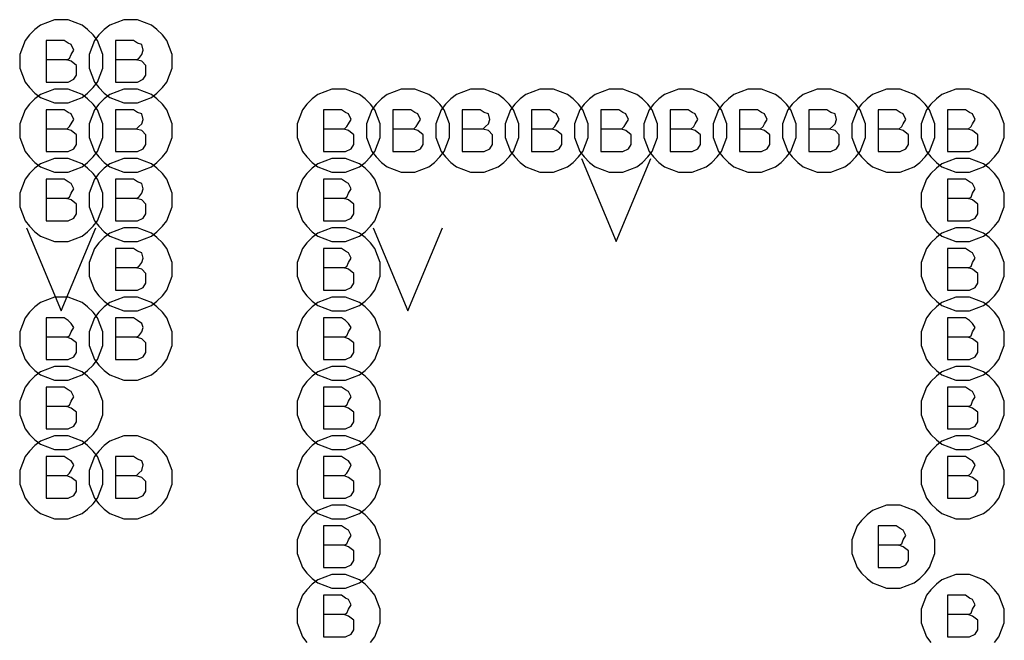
# Model space of a CAD drawing. Extents: x 28 to 61, y 25 to 46.
# Tile 35 of 61: x 39.025 to 39.735, y 32.392 to 32.84. Entities that reach past the tile are written whole.
import ezdxf

# ---------------------------------------------------------------- set-up
doc = ezdxf.new("R2010")
doc.units = 0
doc.layers.add('RVP8-TX_d_fab', color=2, linetype='CONTINUOUS')

msp = doc.modelspace()

# ---------------------------------------------------------------- linework, layer by layer
at = {"layer": 'RVP8-TX_d_fab'}
for points in [[(39.085, 32.81), (39.085, 32.815), (39.083, 32.82), (39.081, 32.825), (39.078, 32.829), (39.074, 32.833), (39.07, 32.836), (39.065, 32.838), (39.06, 32.84), (39.055, 32.84), (39.05, 32.84), (39.045, 32.838), (39.04, 32.836), (39.036, 32.833), (39.032, 32.829), (39.029, 32.825), (39.027, 32.82), (39.025, 32.815), (39.025, 32.81), (39.025, 32.805), (39.027, 32.8), (39.029, 32.795), (39.032, 32.791), (39.036, 32.787), (39.04, 32.784), (39.045, 32.782), (39.05, 32.78), (39.055, 32.78), (39.06, 32.78), (39.065, 32.782), (39.07, 32.784), (39.074, 32.787), (39.078, 32.791), (39.081, 32.795), (39.083, 32.8), (39.085, 32.805), (39.085, 32.81)], [(39.135, 32.81), (39.135, 32.815), (39.133, 32.82), (39.131, 32.825), (39.128, 32.829), (39.124, 32.833), (39.12, 32.836), (39.115, 32.838), (39.11, 32.84), (39.105, 32.84), (39.1, 32.84), (39.095, 32.838), (39.09, 32.836), (39.086, 32.833), (39.082, 32.829), (39.079, 32.825), (39.077, 32.82), (39.075, 32.815), (39.075, 32.81), (39.075, 32.805), (39.077, 32.8), (39.079, 32.795), (39.082, 32.791), (39.086, 32.787), (39.09, 32.784), (39.095, 32.782), (39.1, 32.78), (39.105, 32.78), (39.11, 32.78), (39.115, 32.782), (39.12, 32.784), (39.124, 32.787), (39.128, 32.791), (39.131, 32.795), (39.133, 32.8), (39.135, 32.805), (39.135, 32.81)], [(39.085, 32.76), (39.085, 32.765), (39.083, 32.77), (39.081, 32.775), (39.078, 32.779), (39.074, 32.783), (39.07, 32.786), (39.065, 32.788), (39.06, 32.79), (39.055, 32.79), (39.05, 32.79), (39.045, 32.788), (39.04, 32.786), (39.036, 32.783), (39.032, 32.779), (39.029, 32.775), (39.027, 32.77), (39.025, 32.765), (39.025, 32.76), (39.025, 32.755), (39.027, 32.75), (39.029, 32.745), (39.032, 32.741), (39.036, 32.737), (39.04, 32.734), (39.045, 32.732), (39.05, 32.73), (39.055, 32.73), (39.06, 32.73), (39.065, 32.732), (39.07, 32.734), (39.074, 32.737), (39.078, 32.741), (39.081, 32.745), (39.083, 32.75), (39.085, 32.755), (39.085, 32.76)], [(39.135, 32.76), (39.135, 32.765), (39.133, 32.77), (39.131, 32.775), (39.128, 32.779), (39.124, 32.783), (39.12, 32.786), (39.115, 32.788), (39.11, 32.79), (39.105, 32.79), (39.1, 32.79), (39.095, 32.788), (39.09, 32.786), (39.086, 32.783), (39.082, 32.779), (39.079, 32.775), (39.077, 32.77), (39.075, 32.765), (39.075, 32.76), (39.075, 32.755), (39.077, 32.75), (39.079, 32.745), (39.082, 32.741), (39.086, 32.737), (39.09, 32.734), (39.095, 32.732), (39.1, 32.73), (39.105, 32.73), (39.11, 32.73), (39.115, 32.732), (39.12, 32.734), (39.124, 32.737), (39.128, 32.741), (39.131, 32.745), (39.133, 32.75), (39.135, 32.755), (39.135, 32.76)], [(39.285, 32.76), (39.285, 32.765), (39.283, 32.77), (39.281, 32.775), (39.278, 32.779), (39.274, 32.783), (39.27, 32.786), (39.265, 32.788), (39.26, 32.79), (39.255, 32.79), (39.25, 32.79), (39.245, 32.788), (39.24, 32.786), (39.236, 32.783), (39.232, 32.779), (39.229, 32.775), (39.227, 32.77), (39.225, 32.765), (39.225, 32.76), (39.225, 32.755), (39.227, 32.75), (39.229, 32.745), (39.232, 32.741), (39.236, 32.737), (39.24, 32.734), (39.245, 32.732), (39.25, 32.73), (39.255, 32.73), (39.26, 32.73), (39.265, 32.732), (39.27, 32.734), (39.274, 32.737), (39.278, 32.741), (39.281, 32.745), (39.283, 32.75), (39.285, 32.755), (39.285, 32.76)], [(39.335, 32.76), (39.335, 32.765), (39.333, 32.77), (39.331, 32.775), (39.328, 32.779), (39.324, 32.783), (39.32, 32.786), (39.315, 32.788), (39.31, 32.79), (39.305, 32.79), (39.3, 32.79), (39.295, 32.788), (39.29, 32.786), (39.286, 32.783), (39.282, 32.779), (39.279, 32.775), (39.277, 32.77), (39.275, 32.765), (39.275, 32.76), (39.275, 32.755), (39.277, 32.75), (39.279, 32.745), (39.282, 32.741), (39.286, 32.737), (39.29, 32.734), (39.295, 32.732), (39.3, 32.73), (39.305, 32.73), (39.31, 32.73), (39.315, 32.732), (39.32, 32.734), (39.324, 32.737), (39.328, 32.741), (39.331, 32.745), (39.333, 32.75), (39.335, 32.755), (39.335, 32.76)], [(39.385, 32.76), (39.385, 32.765), (39.383, 32.77), (39.381, 32.775), (39.378, 32.779), (39.374, 32.783), (39.37, 32.786), (39.365, 32.788), (39.36, 32.79), (39.355, 32.79), (39.35, 32.79), (39.345, 32.788), (39.34, 32.786), (39.336, 32.783), (39.332, 32.779), (39.329, 32.775), (39.327, 32.77), (39.325, 32.765), (39.325, 32.76), (39.325, 32.755), (39.327, 32.75), (39.329, 32.745), (39.332, 32.741), (39.336, 32.737), (39.34, 32.734), (39.345, 32.732), (39.35, 32.73), (39.355, 32.73), (39.36, 32.73), (39.365, 32.732), (39.37, 32.734), (39.374, 32.737), (39.378, 32.741), (39.381, 32.745), (39.383, 32.75), (39.385, 32.755), (39.385, 32.76)], [(39.435, 32.76), (39.435, 32.765), (39.433, 32.77), (39.431, 32.775), (39.428, 32.779), (39.424, 32.783), (39.42, 32.786), (39.415, 32.788), (39.41, 32.79), (39.405, 32.79), (39.4, 32.79), (39.395, 32.788), (39.39, 32.786), (39.386, 32.783), (39.382, 32.779), (39.379, 32.775), (39.377, 32.77), (39.375, 32.765), (39.375, 32.76), (39.375, 32.755), (39.377, 32.75), (39.379, 32.745), (39.382, 32.741), (39.386, 32.737), (39.39, 32.734), (39.395, 32.732), (39.4, 32.73), (39.405, 32.73), (39.41, 32.73), (39.415, 32.732), (39.42, 32.734), (39.424, 32.737), (39.428, 32.741), (39.431, 32.745), (39.433, 32.75), (39.435, 32.755), (39.435, 32.76)], [(39.485, 32.76), (39.485, 32.765), (39.483, 32.77), (39.481, 32.775), (39.478, 32.779), (39.474, 32.783), (39.47, 32.786), (39.465, 32.788), (39.46, 32.79), (39.455, 32.79), (39.45, 32.79), (39.445, 32.788), (39.44, 32.786), (39.436, 32.783), (39.432, 32.779), (39.429, 32.775), (39.427, 32.77), (39.425, 32.765), (39.425, 32.76), (39.425, 32.755), (39.427, 32.75), (39.429, 32.745), (39.432, 32.741), (39.436, 32.737), (39.44, 32.734), (39.445, 32.732), (39.45, 32.73), (39.455, 32.73), (39.46, 32.73), (39.465, 32.732), (39.47, 32.734), (39.474, 32.737), (39.478, 32.741), (39.481, 32.745), (39.483, 32.75), (39.485, 32.755), (39.485, 32.76)], [(39.535, 32.76), (39.535, 32.765), (39.533, 32.77), (39.531, 32.775), (39.528, 32.779), (39.524, 32.783), (39.52, 32.786), (39.515, 32.788), (39.51, 32.79), (39.505, 32.79), (39.5, 32.79), (39.495, 32.788), (39.49, 32.786), (39.486, 32.783), (39.482, 32.779), (39.479, 32.775), (39.477, 32.77), (39.475, 32.765), (39.475, 32.76), (39.475, 32.755), (39.477, 32.75), (39.479, 32.745), (39.482, 32.741), (39.486, 32.737), (39.49, 32.734), (39.495, 32.732), (39.5, 32.73), (39.505, 32.73), (39.51, 32.73), (39.515, 32.732), (39.52, 32.734), (39.524, 32.737), (39.528, 32.741), (39.531, 32.745), (39.533, 32.75), (39.535, 32.755), (39.535, 32.76)], [(39.585, 32.76), (39.585, 32.765), (39.583, 32.77), (39.581, 32.775), (39.578, 32.779), (39.574, 32.783), (39.57, 32.786), (39.565, 32.788), (39.56, 32.79), (39.555, 32.79), (39.55, 32.79), (39.545, 32.788), (39.54, 32.786), (39.536, 32.783), (39.532, 32.779), (39.529, 32.775), (39.527, 32.77), (39.525, 32.765), (39.525, 32.76), (39.525, 32.755), (39.527, 32.75), (39.529, 32.745), (39.532, 32.741), (39.536, 32.737), (39.54, 32.734), (39.545, 32.732), (39.55, 32.73), (39.555, 32.73), (39.56, 32.73), (39.565, 32.732), (39.57, 32.734), (39.574, 32.737), (39.578, 32.741), (39.581, 32.745), (39.583, 32.75), (39.585, 32.755), (39.585, 32.76)], [(39.635, 32.76), (39.635, 32.765), (39.633, 32.77), (39.631, 32.775), (39.628, 32.779), (39.624, 32.783), (39.62, 32.786), (39.615, 32.788), (39.61, 32.79), (39.605, 32.79), (39.6, 32.79), (39.595, 32.788), (39.59, 32.786), (39.586, 32.783), (39.582, 32.779), (39.579, 32.775), (39.577, 32.77), (39.575, 32.765), (39.575, 32.76), (39.575, 32.755), (39.577, 32.75), (39.579, 32.745), (39.582, 32.741), (39.586, 32.737), (39.59, 32.734), (39.595, 32.732), (39.6, 32.73), (39.605, 32.73), (39.61, 32.73), (39.615, 32.732), (39.62, 32.734), (39.624, 32.737), (39.628, 32.741), (39.631, 32.745), (39.633, 32.75), (39.635, 32.755), (39.635, 32.76)], [(39.685, 32.76), (39.685, 32.765), (39.683, 32.77), (39.681, 32.775), (39.678, 32.779), (39.674, 32.783), (39.67, 32.786), (39.665, 32.788), (39.66, 32.79), (39.655, 32.79), (39.65, 32.79), (39.645, 32.788), (39.64, 32.786), (39.636, 32.783), (39.632, 32.779), (39.629, 32.775), (39.627, 32.77), (39.625, 32.765), (39.625, 32.76), (39.625, 32.755), (39.627, 32.75), (39.629, 32.745), (39.632, 32.741), (39.636, 32.737), (39.64, 32.734), (39.645, 32.732), (39.65, 32.73), (39.655, 32.73), (39.66, 32.73), (39.665, 32.732), (39.67, 32.734), (39.674, 32.737), (39.678, 32.741), (39.681, 32.745), (39.683, 32.75), (39.685, 32.755), (39.685, 32.76)], [(39.735, 32.76), (39.735, 32.765), (39.733, 32.77), (39.731, 32.775), (39.728, 32.779), (39.724, 32.783), (39.72, 32.786), (39.715, 32.788), (39.71, 32.79), (39.705, 32.79), (39.7, 32.79), (39.695, 32.788), (39.69, 32.786), (39.686, 32.783), (39.682, 32.779), (39.679, 32.775), (39.677, 32.77), (39.675, 32.765), (39.675, 32.76), (39.675, 32.755), (39.677, 32.75), (39.679, 32.745), (39.682, 32.741), (39.686, 32.737), (39.69, 32.734), (39.695, 32.732), (39.7, 32.73), (39.705, 32.73), (39.71, 32.73), (39.715, 32.732), (39.72, 32.734), (39.724, 32.737), (39.728, 32.741), (39.731, 32.745), (39.733, 32.75), (39.735, 32.755), (39.735, 32.76)], [(39.085, 32.71), (39.085, 32.715), (39.083, 32.72), (39.081, 32.725), (39.078, 32.729), (39.074, 32.733), (39.07, 32.736), (39.065, 32.738), (39.06, 32.74), (39.055, 32.74), (39.05, 32.74), (39.045, 32.738), (39.04, 32.736), (39.036, 32.733), (39.032, 32.729), (39.029, 32.725), (39.027, 32.72), (39.025, 32.715), (39.025, 32.71), (39.025, 32.705), (39.027, 32.7), (39.029, 32.695), (39.032, 32.691), (39.036, 32.687), (39.04, 32.684), (39.045, 32.682), (39.05, 32.68), (39.055, 32.68), (39.06, 32.68), (39.065, 32.682), (39.07, 32.684), (39.074, 32.687), (39.078, 32.691), (39.081, 32.695), (39.083, 32.7), (39.085, 32.705), (39.085, 32.71)], [(39.135, 32.71), (39.135, 32.715), (39.133, 32.72), (39.131, 32.725), (39.128, 32.729), (39.124, 32.733), (39.12, 32.736), (39.115, 32.738), (39.11, 32.74), (39.105, 32.74), (39.1, 32.74), (39.095, 32.738), (39.09, 32.736), (39.086, 32.733), (39.082, 32.729), (39.079, 32.725), (39.077, 32.72), (39.075, 32.715), (39.075, 32.71), (39.075, 32.705), (39.077, 32.7), (39.079, 32.695), (39.082, 32.691), (39.086, 32.687), (39.09, 32.684), (39.095, 32.682), (39.1, 32.68), (39.105, 32.68), (39.11, 32.68), (39.115, 32.682), (39.12, 32.684), (39.124, 32.687), (39.128, 32.691), (39.131, 32.695), (39.133, 32.7), (39.135, 32.705), (39.135, 32.71)], [(39.285, 32.71), (39.285, 32.715), (39.283, 32.72), (39.281, 32.725), (39.278, 32.729), (39.274, 32.733), (39.27, 32.736), (39.265, 32.738), (39.26, 32.74), (39.255, 32.74), (39.25, 32.74), (39.245, 32.738), (39.24, 32.736), (39.236, 32.733), (39.232, 32.729), (39.229, 32.725), (39.227, 32.72), (39.225, 32.715), (39.225, 32.71), (39.225, 32.705), (39.227, 32.7), (39.229, 32.695), (39.232, 32.691), (39.236, 32.687), (39.24, 32.684), (39.245, 32.682), (39.25, 32.68), (39.255, 32.68), (39.26, 32.68), (39.265, 32.682), (39.27, 32.684), (39.274, 32.687), (39.278, 32.691), (39.281, 32.695), (39.283, 32.7), (39.285, 32.705), (39.285, 32.71)], [(39.735, 32.71), (39.735, 32.715), (39.733, 32.72), (39.731, 32.725), (39.728, 32.729), (39.724, 32.733), (39.72, 32.736), (39.715, 32.738), (39.71, 32.74), (39.705, 32.74), (39.7, 32.74), (39.695, 32.738), (39.69, 32.736), (39.686, 32.733), (39.682, 32.729), (39.679, 32.725), (39.677, 32.72), (39.675, 32.715), (39.675, 32.71), (39.675, 32.705), (39.677, 32.7), (39.679, 32.695), (39.682, 32.691), (39.686, 32.687), (39.69, 32.684), (39.695, 32.682), (39.7, 32.68), (39.705, 32.68), (39.71, 32.68), (39.715, 32.682), (39.72, 32.684), (39.724, 32.687), (39.728, 32.691), (39.731, 32.695), (39.733, 32.7), (39.735, 32.705), (39.735, 32.71)], [(39.135, 32.66), (39.135, 32.665), (39.133, 32.67), (39.131, 32.675), (39.128, 32.679), (39.124, 32.683), (39.12, 32.686), (39.115, 32.688), (39.11, 32.69), (39.105, 32.69), (39.1, 32.69), (39.095, 32.688), (39.09, 32.686), (39.086, 32.683), (39.082, 32.679), (39.079, 32.675), (39.077, 32.67), (39.075, 32.665), (39.075, 32.66), (39.075, 32.655), (39.077, 32.65), (39.079, 32.645), (39.082, 32.641), (39.086, 32.637), (39.09, 32.634), (39.095, 32.632), (39.1, 32.63), (39.105, 32.63), (39.11, 32.63), (39.115, 32.632), (39.12, 32.634), (39.124, 32.637), (39.128, 32.641), (39.131, 32.645), (39.133, 32.65), (39.135, 32.655), (39.135, 32.66)], [(39.285, 32.66), (39.285, 32.665), (39.283, 32.67), (39.281, 32.675), (39.278, 32.679), (39.274, 32.683), (39.27, 32.686), (39.265, 32.688), (39.26, 32.69), (39.255, 32.69), (39.25, 32.69), (39.245, 32.688), (39.24, 32.686), (39.236, 32.683), (39.232, 32.679), (39.229, 32.675), (39.227, 32.67), (39.225, 32.665), (39.225, 32.66), (39.225, 32.655), (39.227, 32.65), (39.229, 32.645), (39.232, 32.641), (39.236, 32.637), (39.24, 32.634), (39.245, 32.632), (39.25, 32.63), (39.255, 32.63), (39.26, 32.63), (39.265, 32.632), (39.27, 32.634), (39.274, 32.637), (39.278, 32.641), (39.281, 32.645), (39.283, 32.65), (39.285, 32.655), (39.285, 32.66)], [(39.735, 32.66), (39.735, 32.665), (39.733, 32.67), (39.731, 32.675), (39.728, 32.679), (39.724, 32.683), (39.72, 32.686), (39.715, 32.688), (39.71, 32.69), (39.705, 32.69), (39.7, 32.69), (39.695, 32.688), (39.69, 32.686), (39.686, 32.683), (39.682, 32.679), (39.679, 32.675), (39.677, 32.67), (39.675, 32.665), (39.675, 32.66), (39.675, 32.655), (39.677, 32.65), (39.679, 32.645), (39.682, 32.641), (39.686, 32.637), (39.69, 32.634), (39.695, 32.632), (39.7, 32.63), (39.705, 32.63), (39.71, 32.63), (39.715, 32.632), (39.72, 32.634), (39.724, 32.637), (39.728, 32.641), (39.731, 32.645), (39.733, 32.65), (39.735, 32.655), (39.735, 32.66)], [(39.085, 32.61), (39.085, 32.615), (39.083, 32.62), (39.081, 32.625), (39.078, 32.629), (39.074, 32.633), (39.07, 32.636), (39.065, 32.638), (39.06, 32.64), (39.055, 32.64), (39.05, 32.64), (39.045, 32.638), (39.04, 32.636), (39.036, 32.633), (39.032, 32.629), (39.029, 32.625), (39.027, 32.62), (39.025, 32.615), (39.025, 32.61), (39.025, 32.605), (39.027, 32.6), (39.029, 32.595), (39.032, 32.591), (39.036, 32.587), (39.04, 32.584), (39.045, 32.582), (39.05, 32.58), (39.055, 32.58), (39.06, 32.58), (39.065, 32.582), (39.07, 32.584), (39.074, 32.587), (39.078, 32.591), (39.081, 32.595), (39.083, 32.6), (39.085, 32.605), (39.085, 32.61)], [(39.135, 32.61), (39.135, 32.615), (39.133, 32.62), (39.131, 32.625), (39.128, 32.629), (39.124, 32.633), (39.12, 32.636), (39.115, 32.638), (39.11, 32.64), (39.105, 32.64), (39.1, 32.64), (39.095, 32.638), (39.09, 32.636), (39.086, 32.633), (39.082, 32.629), (39.079, 32.625), (39.077, 32.62), (39.075, 32.615), (39.075, 32.61), (39.075, 32.605), (39.077, 32.6), (39.079, 32.595), (39.082, 32.591), (39.086, 32.587), (39.09, 32.584), (39.095, 32.582), (39.1, 32.58), (39.105, 32.58), (39.11, 32.58), (39.115, 32.582), (39.12, 32.584), (39.124, 32.587), (39.128, 32.591), (39.131, 32.595), (39.133, 32.6), (39.135, 32.605), (39.135, 32.61)], [(39.285, 32.61), (39.285, 32.615), (39.283, 32.62), (39.281, 32.625), (39.278, 32.629), (39.274, 32.633), (39.27, 32.636), (39.265, 32.638), (39.26, 32.64), (39.255, 32.64), (39.25, 32.64), (39.245, 32.638), (39.24, 32.636), (39.236, 32.633), (39.232, 32.629), (39.229, 32.625), (39.227, 32.62), (39.225, 32.615), (39.225, 32.61), (39.225, 32.605), (39.227, 32.6), (39.229, 32.595), (39.232, 32.591), (39.236, 32.587), (39.24, 32.584), (39.245, 32.582), (39.25, 32.58), (39.255, 32.58), (39.26, 32.58), (39.265, 32.582), (39.27, 32.584), (39.274, 32.587), (39.278, 32.591), (39.281, 32.595), (39.283, 32.6), (39.285, 32.605), (39.285, 32.61)], [(39.735, 32.61), (39.735, 32.615), (39.733, 32.62), (39.731, 32.625), (39.728, 32.629), (39.724, 32.633), (39.72, 32.636), (39.715, 32.638), (39.71, 32.64), (39.705, 32.64), (39.7, 32.64), (39.695, 32.638), (39.69, 32.636), (39.686, 32.633), (39.682, 32.629), (39.679, 32.625), (39.677, 32.62), (39.675, 32.615), (39.675, 32.61), (39.675, 32.605), (39.677, 32.6), (39.679, 32.595), (39.682, 32.591), (39.686, 32.587), (39.69, 32.584), (39.695, 32.582), (39.7, 32.58), (39.705, 32.58), (39.71, 32.58), (39.715, 32.582), (39.72, 32.584), (39.724, 32.587), (39.728, 32.591), (39.731, 32.595), (39.733, 32.6), (39.735, 32.605), (39.735, 32.61)], [(39.085, 32.56), (39.085, 32.565), (39.083, 32.57), (39.081, 32.575), (39.078, 32.579), (39.074, 32.583), (39.07, 32.586), (39.065, 32.588), (39.06, 32.59), (39.055, 32.59), (39.05, 32.59), (39.045, 32.588), (39.04, 32.586), (39.036, 32.583), (39.032, 32.579), (39.029, 32.575), (39.027, 32.57), (39.025, 32.565), (39.025, 32.56), (39.025, 32.555), (39.027, 32.55), (39.029, 32.545), (39.032, 32.541), (39.036, 32.537), (39.04, 32.534), (39.045, 32.532), (39.05, 32.53), (39.055, 32.53), (39.06, 32.53), (39.065, 32.532), (39.07, 32.534), (39.074, 32.537), (39.078, 32.541), (39.081, 32.545), (39.083, 32.55), (39.085, 32.555), (39.085, 32.56)], [(39.285, 32.56), (39.285, 32.565), (39.283, 32.57), (39.281, 32.575), (39.278, 32.579), (39.274, 32.583), (39.27, 32.586), (39.265, 32.588), (39.26, 32.59), (39.255, 32.59), (39.25, 32.59), (39.245, 32.588), (39.24, 32.586), (39.236, 32.583), (39.232, 32.579), (39.229, 32.575), (39.227, 32.57), (39.225, 32.565), (39.225, 32.56), (39.225, 32.555), (39.227, 32.55), (39.229, 32.545), (39.232, 32.541), (39.236, 32.537), (39.24, 32.534), (39.245, 32.532), (39.25, 32.53), (39.255, 32.53), (39.26, 32.53), (39.265, 32.532), (39.27, 32.534), (39.274, 32.537), (39.278, 32.541), (39.281, 32.545), (39.283, 32.55), (39.285, 32.555), (39.285, 32.56)], [(39.735, 32.56), (39.735, 32.565), (39.733, 32.57), (39.731, 32.575), (39.728, 32.579), (39.724, 32.583), (39.72, 32.586), (39.715, 32.588), (39.71, 32.59), (39.705, 32.59), (39.7, 32.59), (39.695, 32.588), (39.69, 32.586), (39.686, 32.583), (39.682, 32.579), (39.679, 32.575), (39.677, 32.57), (39.675, 32.565), (39.675, 32.56), (39.675, 32.555), (39.677, 32.55), (39.679, 32.545), (39.682, 32.541), (39.686, 32.537), (39.69, 32.534), (39.695, 32.532), (39.7, 32.53), (39.705, 32.53), (39.71, 32.53), (39.715, 32.532), (39.72, 32.534), (39.724, 32.537), (39.728, 32.541), (39.731, 32.545), (39.733, 32.55), (39.735, 32.555), (39.735, 32.56)], [(39.085, 32.51), (39.085, 32.515), (39.083, 32.52), (39.081, 32.525), (39.078, 32.529), (39.074, 32.533), (39.07, 32.536), (39.065, 32.538), (39.06, 32.54), (39.055, 32.54), (39.05, 32.54), (39.045, 32.538), (39.04, 32.536), (39.036, 32.533), (39.032, 32.529), (39.029, 32.525), (39.027, 32.52), (39.025, 32.515), (39.025, 32.51), (39.025, 32.505), (39.027, 32.5), (39.029, 32.495), (39.032, 32.491), (39.036, 32.487), (39.04, 32.484), (39.045, 32.482), (39.05, 32.48), (39.055, 32.48), (39.06, 32.48), (39.065, 32.482), (39.07, 32.484), (39.074, 32.487), (39.078, 32.491), (39.081, 32.495), (39.083, 32.5), (39.085, 32.505), (39.085, 32.51)], [(39.135, 32.51), (39.135, 32.515), (39.133, 32.52), (39.131, 32.525), (39.128, 32.529), (39.124, 32.533), (39.12, 32.536), (39.115, 32.538), (39.11, 32.54), (39.105, 32.54), (39.1, 32.54), (39.095, 32.538), (39.09, 32.536), (39.086, 32.533), (39.082, 32.529), (39.079, 32.525), (39.077, 32.52), (39.075, 32.515), (39.075, 32.51), (39.075, 32.505), (39.077, 32.5), (39.079, 32.495), (39.082, 32.491), (39.086, 32.487), (39.09, 32.484), (39.095, 32.482), (39.1, 32.48), (39.105, 32.48), (39.11, 32.48), (39.115, 32.482), (39.12, 32.484), (39.124, 32.487), (39.128, 32.491), (39.131, 32.495), (39.133, 32.5), (39.135, 32.505), (39.135, 32.51)], [(39.285, 32.51), (39.285, 32.515), (39.283, 32.52), (39.281, 32.525), (39.278, 32.529), (39.274, 32.533), (39.27, 32.536), (39.265, 32.538), (39.26, 32.54), (39.255, 32.54), (39.25, 32.54), (39.245, 32.538), (39.24, 32.536), (39.236, 32.533), (39.232, 32.529), (39.229, 32.525), (39.227, 32.52), (39.225, 32.515), (39.225, 32.51), (39.225, 32.505), (39.227, 32.5), (39.229, 32.495), (39.232, 32.491), (39.236, 32.487), (39.24, 32.484), (39.245, 32.482), (39.25, 32.48), (39.255, 32.48), (39.26, 32.48), (39.265, 32.482), (39.27, 32.484), (39.274, 32.487), (39.278, 32.491), (39.281, 32.495), (39.283, 32.5), (39.285, 32.505), (39.285, 32.51)], [(39.735, 32.51), (39.735, 32.515), (39.733, 32.52), (39.731, 32.525), (39.728, 32.529), (39.724, 32.533), (39.72, 32.536), (39.715, 32.538), (39.71, 32.54), (39.705, 32.54), (39.7, 32.54), (39.695, 32.538), (39.69, 32.536), (39.686, 32.533), (39.682, 32.529), (39.679, 32.525), (39.677, 32.52), (39.675, 32.515), (39.675, 32.51), (39.675, 32.505), (39.677, 32.5), (39.679, 32.495), (39.682, 32.491), (39.686, 32.487), (39.69, 32.484), (39.695, 32.482), (39.7, 32.48), (39.705, 32.48), (39.71, 32.48), (39.715, 32.482), (39.72, 32.484), (39.724, 32.487), (39.728, 32.491), (39.731, 32.495), (39.733, 32.5), (39.735, 32.505), (39.735, 32.51)], [(39.285, 32.46), (39.285, 32.465), (39.283, 32.47), (39.281, 32.475), (39.278, 32.479), (39.274, 32.483), (39.27, 32.486), (39.265, 32.488), (39.26, 32.49), (39.255, 32.49), (39.25, 32.49), (39.245, 32.488), (39.24, 32.486), (39.236, 32.483), (39.232, 32.479), (39.229, 32.475), (39.227, 32.47), (39.225, 32.465), (39.225, 32.46), (39.225, 32.455), (39.227, 32.45), (39.229, 32.445), (39.232, 32.441), (39.236, 32.437), (39.24, 32.434), (39.245, 32.432), (39.25, 32.43), (39.255, 32.43), (39.26, 32.43), (39.265, 32.432), (39.27, 32.434), (39.274, 32.437), (39.278, 32.441), (39.281, 32.445), (39.283, 32.45), (39.285, 32.455), (39.285, 32.46)], [(39.685, 32.46), (39.685, 32.465), (39.683, 32.47), (39.681, 32.475), (39.678, 32.479), (39.674, 32.483), (39.67, 32.486), (39.665, 32.488), (39.66, 32.49), (39.655, 32.49), (39.65, 32.49), (39.645, 32.488), (39.64, 32.486), (39.636, 32.483), (39.632, 32.479), (39.629, 32.475), (39.627, 32.47), (39.625, 32.465), (39.625, 32.46), (39.625, 32.455), (39.627, 32.45), (39.629, 32.445), (39.632, 32.441), (39.636, 32.437), (39.64, 32.434), (39.645, 32.432), (39.65, 32.43), (39.655, 32.43), (39.66, 32.43), (39.665, 32.432), (39.67, 32.434), (39.674, 32.437), (39.678, 32.441), (39.681, 32.445), (39.683, 32.45), (39.685, 32.455), (39.685, 32.46)]]:
    msp.add_lwpolyline(points, close=True, dxfattribs=at)
for points in [[(39.059, 32.811), (39.061, 32.812), (39.062, 32.815), (39.064, 32.818), (39.062, 32.822), (39.06, 32.823), (39.057, 32.825), (39.044, 32.825), (39.044, 32.795), (39.06, 32.795), (39.064, 32.797), (39.066, 32.8), (39.066, 32.804), (39.066, 32.807), (39.062, 32.81), (39.059, 32.811), (39.044, 32.811)], [(39.109, 32.811), (39.111, 32.812), (39.113, 32.815), (39.114, 32.818), (39.113, 32.822), (39.11, 32.823), (39.107, 32.825), (39.094, 32.825), (39.094, 32.795), (39.11, 32.795), (39.114, 32.797), (39.116, 32.8), (39.116, 32.804), (39.116, 32.807), (39.113, 32.81), (39.109, 32.811), (39.094, 32.811)], [(39.059, 32.761), (39.061, 32.763), (39.062, 32.765), (39.064, 32.768), (39.062, 32.772), (39.06, 32.773), (39.057, 32.775), (39.044, 32.775), (39.044, 32.745), (39.06, 32.745), (39.064, 32.747), (39.066, 32.75), (39.066, 32.754), (39.066, 32.757), (39.062, 32.76), (39.059, 32.761), (39.044, 32.761)], [(39.109, 32.761), (39.111, 32.763), (39.113, 32.765), (39.114, 32.768), (39.113, 32.772), (39.11, 32.773), (39.107, 32.775), (39.094, 32.775), (39.094, 32.745), (39.11, 32.745), (39.114, 32.747), (39.116, 32.75), (39.116, 32.754), (39.116, 32.757), (39.113, 32.76), (39.109, 32.761), (39.094, 32.761)], [(39.259, 32.761), (39.261, 32.763), (39.262, 32.765), (39.264, 32.768), (39.262, 32.772), (39.26, 32.773), (39.257, 32.775), (39.244, 32.775), (39.244, 32.745), (39.26, 32.745), (39.264, 32.747), (39.266, 32.75), (39.266, 32.754), (39.266, 32.757), (39.262, 32.76), (39.259, 32.761), (39.244, 32.761)], [(39.309, 32.761), (39.311, 32.763), (39.312, 32.765), (39.314, 32.768), (39.312, 32.772), (39.31, 32.773), (39.307, 32.775), (39.294, 32.775), (39.294, 32.745), (39.31, 32.745), (39.314, 32.747), (39.316, 32.75), (39.316, 32.754), (39.316, 32.757), (39.312, 32.76), (39.309, 32.761), (39.294, 32.761)], [(39.359, 32.761), (39.361, 32.763), (39.363, 32.765), (39.364, 32.768), (39.363, 32.772), (39.36, 32.773), (39.357, 32.775), (39.344, 32.775), (39.344, 32.745), (39.36, 32.745), (39.364, 32.747), (39.366, 32.75), (39.366, 32.754), (39.366, 32.757), (39.363, 32.76), (39.359, 32.761), (39.344, 32.761)], [(39.409, 32.761), (39.411, 32.763), (39.412, 32.765), (39.414, 32.768), (39.412, 32.772), (39.41, 32.773), (39.407, 32.775), (39.394, 32.775), (39.394, 32.745), (39.41, 32.745), (39.414, 32.747), (39.416, 32.75), (39.416, 32.754), (39.416, 32.757), (39.412, 32.76), (39.409, 32.761), (39.394, 32.761)], [(39.459, 32.761), (39.461, 32.763), (39.462, 32.765), (39.464, 32.768), (39.462, 32.772), (39.46, 32.773), (39.457, 32.775), (39.444, 32.775), (39.444, 32.745), (39.46, 32.745), (39.464, 32.747), (39.466, 32.75), (39.466, 32.754), (39.466, 32.757), (39.462, 32.76), (39.459, 32.761), (39.444, 32.761)], [(39.509, 32.761), (39.511, 32.763), (39.512, 32.765), (39.514, 32.768), (39.512, 32.772), (39.51, 32.773), (39.507, 32.775), (39.494, 32.775), (39.494, 32.745), (39.51, 32.745), (39.514, 32.747), (39.516, 32.75), (39.516, 32.754), (39.516, 32.757), (39.512, 32.76), (39.509, 32.761), (39.494, 32.761)], [(39.559, 32.761), (39.561, 32.763), (39.562, 32.765), (39.564, 32.768), (39.562, 32.772), (39.56, 32.773), (39.557, 32.775), (39.544, 32.775), (39.544, 32.745), (39.56, 32.745), (39.564, 32.747), (39.566, 32.75), (39.566, 32.754), (39.566, 32.757), (39.562, 32.76), (39.559, 32.761), (39.544, 32.761)], [(39.609, 32.761), (39.611, 32.763), (39.613, 32.765), (39.614, 32.768), (39.613, 32.772), (39.61, 32.773), (39.607, 32.775), (39.594, 32.775), (39.594, 32.745), (39.61, 32.745), (39.614, 32.747), (39.616, 32.75), (39.616, 32.754), (39.616, 32.757), (39.613, 32.76), (39.609, 32.761), (39.594, 32.761)], [(39.659, 32.761), (39.661, 32.763), (39.662, 32.765), (39.664, 32.768), (39.662, 32.772), (39.66, 32.773), (39.657, 32.775), (39.644, 32.775), (39.644, 32.745), (39.66, 32.745), (39.664, 32.747), (39.666, 32.75), (39.666, 32.754), (39.666, 32.757), (39.662, 32.76), (39.659, 32.761), (39.644, 32.761)], [(39.709, 32.761), (39.711, 32.763), (39.712, 32.765), (39.714, 32.768), (39.712, 32.772), (39.71, 32.773), (39.707, 32.775), (39.694, 32.775), (39.694, 32.745), (39.71, 32.745), (39.714, 32.747), (39.716, 32.75), (39.716, 32.754), (39.716, 32.757), (39.712, 32.76), (39.709, 32.761), (39.694, 32.761)], [(39.43, 32.74), (39.455, 32.68), (39.48, 32.74)], [(39.059, 32.711), (39.061, 32.712), (39.062, 32.715), (39.064, 32.718), (39.062, 32.722), (39.06, 32.723), (39.057, 32.725), (39.044, 32.725), (39.044, 32.695), (39.06, 32.695), (39.064, 32.697), (39.066, 32.7), (39.066, 32.704), (39.066, 32.707), (39.062, 32.71), (39.059, 32.711), (39.044, 32.711)], [(39.109, 32.711), (39.111, 32.712), (39.113, 32.715), (39.114, 32.718), (39.113, 32.722), (39.11, 32.723), (39.107, 32.725), (39.094, 32.725), (39.094, 32.695), (39.11, 32.695), (39.114, 32.697), (39.116, 32.7), (39.116, 32.704), (39.116, 32.707), (39.113, 32.71), (39.109, 32.711), (39.094, 32.711)], [(39.259, 32.711), (39.261, 32.712), (39.262, 32.715), (39.264, 32.718), (39.262, 32.722), (39.26, 32.723), (39.257, 32.725), (39.244, 32.725), (39.244, 32.695), (39.26, 32.695), (39.264, 32.697), (39.266, 32.7), (39.266, 32.704), (39.266, 32.707), (39.262, 32.71), (39.259, 32.711), (39.244, 32.711)], [(39.709, 32.711), (39.711, 32.712), (39.712, 32.715), (39.714, 32.718), (39.712, 32.722), (39.71, 32.723), (39.707, 32.725), (39.694, 32.725), (39.694, 32.695), (39.71, 32.695), (39.714, 32.697), (39.716, 32.7), (39.716, 32.704), (39.716, 32.707), (39.712, 32.71), (39.709, 32.711), (39.694, 32.711)], [(39.03, 32.69), (39.055, 32.63), (39.08, 32.69)], [(39.28, 32.69), (39.305, 32.63), (39.33, 32.69)], [(39.109, 32.661), (39.111, 32.662), (39.113, 32.665), (39.114, 32.668), (39.113, 32.672), (39.11, 32.673), (39.107, 32.675), (39.094, 32.675), (39.094, 32.645), (39.11, 32.645), (39.114, 32.647), (39.116, 32.65), (39.116, 32.654), (39.116, 32.657), (39.113, 32.66), (39.109, 32.661), (39.094, 32.661)], [(39.259, 32.661), (39.261, 32.662), (39.262, 32.665), (39.264, 32.668), (39.262, 32.672), (39.26, 32.673), (39.257, 32.675), (39.244, 32.675), (39.244, 32.645), (39.26, 32.645), (39.264, 32.647), (39.266, 32.65), (39.266, 32.654), (39.266, 32.657), (39.262, 32.66), (39.259, 32.661), (39.244, 32.661)], [(39.709, 32.661), (39.711, 32.662), (39.712, 32.665), (39.714, 32.668), (39.712, 32.672), (39.71, 32.673), (39.707, 32.675), (39.694, 32.675), (39.694, 32.645), (39.71, 32.645), (39.714, 32.647), (39.716, 32.65), (39.716, 32.654), (39.716, 32.657), (39.712, 32.66), (39.709, 32.661), (39.694, 32.661)], [(39.059, 32.611), (39.061, 32.612), (39.062, 32.615), (39.064, 32.618), (39.062, 32.621), (39.06, 32.623), (39.057, 32.625), (39.044, 32.625), (39.044, 32.595), (39.06, 32.595), (39.064, 32.597), (39.066, 32.6), (39.066, 32.604), (39.066, 32.607), (39.062, 32.61), (39.059, 32.611), (39.044, 32.611)], [(39.109, 32.611), (39.111, 32.612), (39.113, 32.615), (39.114, 32.618), (39.113, 32.621), (39.11, 32.623), (39.107, 32.625), (39.094, 32.625), (39.094, 32.595), (39.11, 32.595), (39.114, 32.597), (39.116, 32.6), (39.116, 32.604), (39.116, 32.607), (39.113, 32.61), (39.109, 32.611), (39.094, 32.611)], [(39.259, 32.611), (39.261, 32.612), (39.262, 32.615), (39.264, 32.618), (39.262, 32.621), (39.26, 32.623), (39.257, 32.625), (39.244, 32.625), (39.244, 32.595), (39.26, 32.595), (39.264, 32.597), (39.266, 32.6), (39.266, 32.604), (39.266, 32.607), (39.262, 32.61), (39.259, 32.611), (39.244, 32.611)], [(39.709, 32.611), (39.711, 32.612), (39.712, 32.615), (39.714, 32.618), (39.712, 32.621), (39.71, 32.623), (39.707, 32.625), (39.694, 32.625), (39.694, 32.595), (39.71, 32.595), (39.714, 32.597), (39.716, 32.6), (39.716, 32.604), (39.716, 32.607), (39.712, 32.61), (39.709, 32.611), (39.694, 32.611)], [(39.059, 32.561), (39.061, 32.562), (39.062, 32.565), (39.064, 32.568), (39.062, 32.572), (39.06, 32.573), (39.057, 32.575), (39.044, 32.575), (39.044, 32.545), (39.06, 32.545), (39.064, 32.547), (39.066, 32.55), (39.066, 32.554), (39.066, 32.557), (39.062, 32.56), (39.059, 32.561), (39.044, 32.561)], [(39.259, 32.561), (39.261, 32.562), (39.262, 32.565), (39.264, 32.568), (39.262, 32.572), (39.26, 32.573), (39.257, 32.575), (39.244, 32.575), (39.244, 32.545), (39.26, 32.545), (39.264, 32.547), (39.266, 32.55), (39.266, 32.554), (39.266, 32.557), (39.262, 32.56), (39.259, 32.561), (39.244, 32.561)], [(39.709, 32.561), (39.711, 32.562), (39.712, 32.565), (39.714, 32.568), (39.712, 32.572), (39.71, 32.573), (39.707, 32.575), (39.694, 32.575), (39.694, 32.545), (39.71, 32.545), (39.714, 32.547), (39.716, 32.55), (39.716, 32.554), (39.716, 32.557), (39.712, 32.56), (39.709, 32.561), (39.694, 32.561)], [(39.059, 32.511), (39.061, 32.513), (39.062, 32.515), (39.064, 32.519), (39.062, 32.522), (39.06, 32.523), (39.057, 32.525), (39.044, 32.525), (39.044, 32.495), (39.06, 32.495), (39.064, 32.497), (39.066, 32.5), (39.066, 32.504), (39.066, 32.507), (39.062, 32.51), (39.059, 32.511), (39.044, 32.511)], [(39.109, 32.511), (39.111, 32.513), (39.113, 32.515), (39.114, 32.519), (39.113, 32.522), (39.11, 32.523), (39.107, 32.525), (39.094, 32.525), (39.094, 32.495), (39.11, 32.495), (39.114, 32.497), (39.116, 32.5), (39.116, 32.504), (39.116, 32.507), (39.113, 32.51), (39.109, 32.511), (39.094, 32.511)], [(39.259, 32.511), (39.261, 32.513), (39.262, 32.515), (39.264, 32.519), (39.262, 32.522), (39.26, 32.523), (39.257, 32.525), (39.244, 32.525), (39.244, 32.495), (39.26, 32.495), (39.264, 32.497), (39.266, 32.5), (39.266, 32.504), (39.266, 32.507), (39.262, 32.51), (39.259, 32.511), (39.244, 32.511)], [(39.709, 32.511), (39.711, 32.513), (39.712, 32.515), (39.714, 32.519), (39.712, 32.522), (39.71, 32.523), (39.707, 32.525), (39.694, 32.525), (39.694, 32.495), (39.71, 32.495), (39.714, 32.497), (39.716, 32.5), (39.716, 32.504), (39.716, 32.507), (39.712, 32.51), (39.709, 32.511), (39.694, 32.511)], [(39.259, 32.461), (39.261, 32.462), (39.262, 32.465), (39.264, 32.468), (39.262, 32.472), (39.26, 32.473), (39.257, 32.475), (39.244, 32.475), (39.244, 32.445), (39.26, 32.445), (39.264, 32.447), (39.266, 32.45), (39.266, 32.454), (39.266, 32.457), (39.262, 32.46), (39.259, 32.461), (39.244, 32.461)], [(39.659, 32.461), (39.661, 32.462), (39.662, 32.465), (39.664, 32.468), (39.662, 32.472), (39.66, 32.473), (39.657, 32.475), (39.644, 32.475), (39.644, 32.445), (39.66, 32.445), (39.664, 32.447), (39.666, 32.45), (39.666, 32.454), (39.666, 32.457), (39.662, 32.46), (39.659, 32.461), (39.644, 32.461)], [(39.278, 32.391), (39.281, 32.395), (39.283, 32.4), (39.285, 32.405), (39.285, 32.41), (39.285, 32.41), (39.285, 32.415), (39.283, 32.42), (39.281, 32.425), (39.278, 32.429), (39.274, 32.433), (39.27, 32.436), (39.265, 32.438), (39.26, 32.44), (39.255, 32.44), (39.25, 32.44), (39.245, 32.438), (39.24, 32.436), (39.236, 32.433), (39.232, 32.429), (39.229, 32.425), (39.227, 32.42), (39.225, 32.415), (39.225, 32.41), (39.225, 32.405), (39.227, 32.4), (39.229, 32.395), (39.232, 32.391)], [(39.728, 32.391), (39.731, 32.395), (39.733, 32.4), (39.735, 32.405), (39.735, 32.41), (39.735, 32.41), (39.735, 32.415), (39.733, 32.42), (39.731, 32.425), (39.728, 32.429), (39.724, 32.433), (39.72, 32.436), (39.715, 32.438), (39.71, 32.44), (39.705, 32.44), (39.7, 32.44), (39.695, 32.438), (39.69, 32.436), (39.686, 32.433), (39.682, 32.429), (39.679, 32.425), (39.677, 32.42), (39.675, 32.415), (39.675, 32.41), (39.675, 32.405), (39.677, 32.4), (39.679, 32.395), (39.682, 32.391)], [(39.259, 32.411), (39.261, 32.412), (39.262, 32.415), (39.264, 32.418), (39.262, 32.422), (39.26, 32.423), (39.257, 32.425), (39.244, 32.425), (39.244, 32.395), (39.26, 32.395), (39.264, 32.397), (39.266, 32.4), (39.266, 32.404), (39.266, 32.407), (39.262, 32.41), (39.259, 32.411), (39.244, 32.411)], [(39.709, 32.411), (39.711, 32.412), (39.712, 32.415), (39.714, 32.418), (39.712, 32.422), (39.71, 32.423), (39.707, 32.425), (39.694, 32.425), (39.694, 32.395), (39.71, 32.395), (39.714, 32.397), (39.716, 32.4), (39.716, 32.404), (39.716, 32.407), (39.712, 32.41), (39.709, 32.411), (39.694, 32.411)]]:
    msp.add_lwpolyline(points, dxfattribs=at)

doc.saveas('drawing.dxf')
